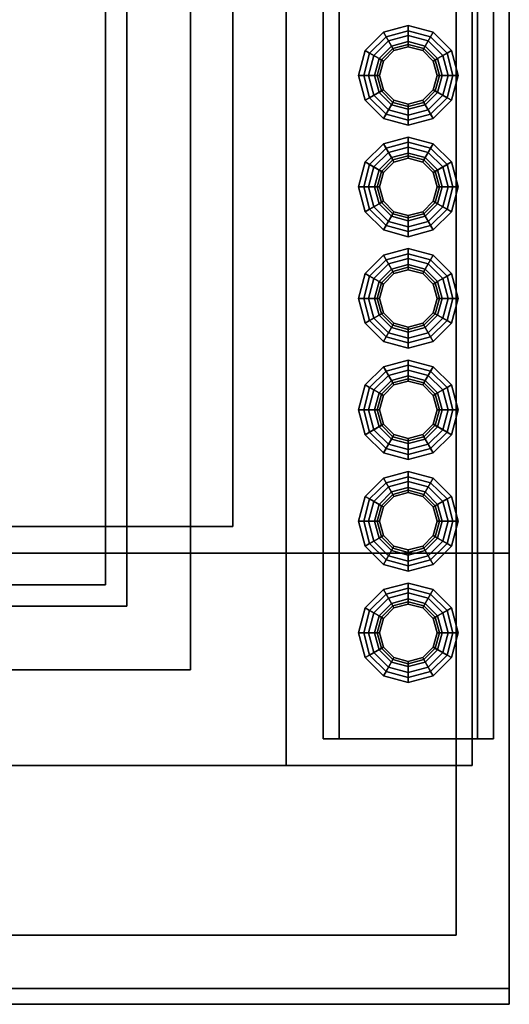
# Model space of a CAD drawing. Header units: metres. Extents: x -2 to 38, y -14 to 35.9.
# Tile 18 of 39: x 22.149 to 23.07, y 11.65 to 13.505. Entities that reach past the tile are written whole.
import ezdxf

# ---------------------------------------------------------------- set-up
doc = ezdxf.new("R2010")
doc.units = ezdxf.units.M
for name, color, linetype in [('GRANITE', 8, 'Continuous'), ('PLASTER', 8, 'Continuous'), ('SLATE', 8, 'Continuous'), ('STUCCO', 8, 'Continuous')]:
    doc.layers.add(name, color=color, linetype=linetype)

msp = doc.modelspace()

# ---------------------------------------------------------------- linework, layer by layer
at = {"layer": 'GRANITE'}
for points in [[(13, 12.1), (13, 15.4), (23, 15.4), (23, 12.1)], [(13, 12.1), (23, 12.1), (23, 15.4), (13, 15.4)]]:
    msp.add_lwpolyline(points, close=True, dxfattribs=at)
at = {"layer": 'PLASTER'}
for points in [[(13.45, 15.4), (22.55, 15.4), (22.55, 12.55), (13.45, 12.55)], [(13.69, 12.44), (13.69, 15.4), (22.31, 15.4), (22.31, 12.44)], [(13.69, 12.44), (22.31, 12.44), (22.31, 15.4), (13.69, 15.4)], [(22.55, 15.4), (18, 15.4), (18, 12.55), (22.55, 12.55)]]:
    msp.add_lwpolyline(points, close=True, dxfattribs=at)
at = {"layer": 'SLATE'}
for points in [[(18, 11.68), (23.07, 11.68), (23.07, 17), (18, 17)], [(23.07, 17), (18, 17), (18, 11.68), (23.07, 11.68)]]:
    msp.add_lwpolyline(points, close=True, dxfattribs=at)
at = {"layer": 'STUCCO'}
for points in [[(12.93, 11.68), (12.93, 15.4), (23.07, 15.4), (23.07, 11.68)], [(12.93, 11.68), (23.07, 11.68), (23.07, 15.4), (12.93, 15.4)], [(13.03, 11.78), (13.03, 15.4), (22.97, 15.4), (22.97, 11.78)], [(13.03, 11.78), (22.97, 11.78), (22.97, 15.4), (13.03, 15.4)], [(13.35, 12.1), (13.35, 15.4), (22.65, 15.4), (22.65, 12.1)], [(13.35, 12.1), (22.65, 12.1), (22.65, 15.4), (13.35, 15.4)], [(13.53, 12.28), (13.53, 15.4), (22.47, 15.4), (22.47, 12.28)], [(13.53, 12.28), (22.47, 12.28), (22.47, 15.4), (13.53, 15.4)], [(13.65, 12.4), (13.65, 15.4), (22.35, 15.4), (22.35, 12.4)], [(13.65, 12.4), (22.35, 12.4), (22.35, 15.4), (13.65, 15.4)], [(22.72, 12.15), (22.72, 15.35), (23.04, 15.35), (23.04, 12.15)], [(22.72, 12.15), (23.04, 12.15), (23.04, 15.35), (22.72, 15.35)], [(22.75, 12.15), (22.75, 15.35), (23.01, 15.35), (23.01, 12.15)], [(22.75, 12.15), (23.01, 12.15), (23.01, 15.35), (22.75, 15.35)], [(22.88, 13.4585), (22.8508, 13.4507), (22.8331, 13.4812), (22.88, 13.4938)], [(22.88, 13.4938), (22.8331, 13.4812), (22.838, 13.4727), (22.88, 13.484)], [(22.9093, 13.4507), (22.88, 13.4585), (22.88, 13.4938), (22.9269, 13.4812)], [(22.9269, 13.4812), (22.88, 13.4938), (22.88, 13.484), (22.922, 13.4727)], [(22.8508, 13.4507), (22.8293, 13.4292), (22.7988, 13.4469), (22.8331, 13.4812)], [(22.8331, 13.4812), (22.7988, 13.4469), (22.8072, 13.442), (22.838, 13.4727)], [(22.9449, 13.3625), (22.9175, 13.3351), (22.88, 13.325), (22.8425, 13.3351), (22.815, 13.3625), (22.805, 13.4), (22.815, 13.4375), (22.8425, 13.4649), (22.88, 13.475), (22.9175, 13.4649), (22.9449, 13.4375), (22.955, 13.4)], [(22.838, 13.4727), (22.8072, 13.442), (22.8293, 13.4292), (22.8508, 13.4507)], [(22.88, 13.484), (22.838, 13.4727), (22.8508, 13.4507), (22.88, 13.4585)], [(22.88, 13.475), (22.8425, 13.4649), (22.8508, 13.4507), (22.88, 13.4585)], [(22.922, 13.4727), (22.88, 13.484), (22.88, 13.4585), (22.9093, 13.4507)], [(22.9175, 13.4649), (22.88, 13.475), (22.88, 13.4585), (22.9093, 13.4507)], [(22.9307, 13.4292), (22.9093, 13.4507), (22.9269, 13.4812), (22.9612, 13.4469)], [(22.9528, 13.442), (22.922, 13.4727), (22.9093, 13.4507), (22.9307, 13.4292)], [(22.9612, 13.4469), (22.9269, 13.4812), (22.922, 13.4727), (22.9528, 13.442)], [(22.8425, 13.4649), (22.815, 13.4375), (22.8293, 13.4292), (22.8508, 13.4507)], [(22.9438, 13.4), (22.9352, 13.4319), (22.9119, 13.4552), (22.88, 13.4637), (22.8481, 13.4552), (22.8248, 13.4319), (22.8163, 13.4), (22.8248, 13.3681), (22.8481, 13.3448), (22.88, 13.3362), (22.9119, 13.3448), (22.9352, 13.3681)], [(22.853, 13.4468), (22.8332, 13.427), (22.8248, 13.4319), (22.8481, 13.4552)], [(22.8508, 13.4507), (22.8293, 13.4292), (22.8332, 13.427), (22.853, 13.4468)], [(22.88, 13.454), (22.853, 13.4468), (22.8481, 13.4552), (22.88, 13.4637)], [(22.88, 13.4585), (22.8508, 13.4507), (22.853, 13.4468), (22.88, 13.454)], [(22.907, 13.4468), (22.88, 13.454), (22.88, 13.4637), (22.9119, 13.4552)], [(22.9093, 13.4507), (22.88, 13.4585), (22.88, 13.454), (22.907, 13.4468)], [(22.9268, 13.427), (22.907, 13.4468), (22.9119, 13.4552), (22.9352, 13.4319)], [(22.9307, 13.4292), (22.9093, 13.4507), (22.907, 13.4468), (22.9268, 13.427)], [(22.9449, 13.4375), (22.9175, 13.4649), (22.9093, 13.4507), (22.9307, 13.4292)], [(22.8293, 13.4292), (22.8215, 13.4), (22.7862, 13.4), (22.7988, 13.4469)], [(22.7988, 13.4469), (22.7862, 13.4), (22.796, 13.4), (22.8072, 13.442)], [(22.8072, 13.442), (22.796, 13.4), (22.8215, 13.4), (22.8293, 13.4292)], [(22.815, 13.4375), (22.805, 13.4), (22.8215, 13.4), (22.8293, 13.4292)], [(22.8332, 13.427), (22.826, 13.4), (22.8163, 13.4), (22.8248, 13.4319)], [(22.934, 13.4), (22.9268, 13.427), (22.9352, 13.4319), (22.9438, 13.4)], [(22.9385, 13.4), (22.9307, 13.4292), (22.9612, 13.4469), (22.9737, 13.4)], [(22.964, 13.4), (22.9528, 13.442), (22.9307, 13.4292), (22.9385, 13.4)], [(22.955, 13.4), (22.9449, 13.4375), (22.9307, 13.4292), (22.9385, 13.4)], [(22.9737, 13.4), (22.9612, 13.4469), (22.9528, 13.442), (22.964, 13.4)], [(22.8293, 13.4292), (22.8215, 13.4), (22.826, 13.4), (22.8332, 13.427)], [(22.9385, 13.4), (22.9307, 13.4292), (22.9268, 13.427), (22.934, 13.4)], [(22.8215, 13.4), (22.8293, 13.3707), (22.7988, 13.3531), (22.7862, 13.4)], [(22.7862, 13.4), (22.7988, 13.3531), (22.8072, 13.358), (22.796, 13.4)], [(22.796, 13.4), (22.8072, 13.358), (22.8293, 13.3707), (22.8215, 13.4)], [(22.805, 13.4), (22.815, 13.3625), (22.8293, 13.3707), (22.8215, 13.4)], [(22.826, 13.4), (22.8332, 13.373), (22.8248, 13.3681), (22.8163, 13.4)], [(22.8215, 13.4), (22.8293, 13.3707), (22.8332, 13.373), (22.826, 13.4)], [(22.9307, 13.3707), (22.9385, 13.4), (22.934, 13.4), (22.9268, 13.373)], [(22.9268, 13.373), (22.934, 13.4), (22.9438, 13.4), (22.9352, 13.3681)], [(22.9449, 13.3625), (22.955, 13.4), (22.9385, 13.4), (22.9307, 13.3707)], [(22.9307, 13.3707), (22.9385, 13.4), (22.9737, 13.4), (22.9612, 13.3531)], [(22.9528, 13.358), (22.964, 13.4), (22.9385, 13.4), (22.9307, 13.3707)], [(22.9612, 13.3531), (22.9737, 13.4), (22.964, 13.4), (22.9528, 13.358)], [(22.8293, 13.3707), (22.8508, 13.3493), (22.8331, 13.3188), (22.7988, 13.3531)], [(22.7988, 13.3531), (22.8331, 13.3188), (22.838, 13.3272), (22.8072, 13.358)], [(22.8072, 13.358), (22.838, 13.3272), (22.8508, 13.3493), (22.8293, 13.3707)], [(22.815, 13.3625), (22.8425, 13.3351), (22.8508, 13.3493), (22.8293, 13.3707)], [(22.8332, 13.373), (22.853, 13.3532), (22.8481, 13.3448), (22.8248, 13.3681)], [(22.8293, 13.3707), (22.8508, 13.3493), (22.853, 13.3532), (22.8332, 13.373)], [(22.9093, 13.3493), (22.9307, 13.3707), (22.9268, 13.373), (22.907, 13.3532)], [(22.907, 13.3532), (22.9268, 13.373), (22.9352, 13.3681), (22.9119, 13.3448)], [(22.9175, 13.3351), (22.9449, 13.3625), (22.9307, 13.3707), (22.9093, 13.3493)], [(22.9093, 13.3493), (22.9307, 13.3707), (22.9612, 13.3531), (22.9269, 13.3188)], [(22.922, 13.3272), (22.9528, 13.358), (22.9307, 13.3707), (22.9093, 13.3493)], [(22.9269, 13.3188), (22.9612, 13.3531), (22.9528, 13.358), (22.922, 13.3272)], [(22.8508, 13.3493), (22.88, 13.3415), (22.88, 13.3063), (22.8331, 13.3188)], [(22.838, 13.3272), (22.88, 13.316), (22.88, 13.3415), (22.8508, 13.3493)], [(22.8425, 13.3351), (22.88, 13.325), (22.88, 13.3415), (22.8508, 13.3493)], [(22.853, 13.3532), (22.88, 13.346), (22.88, 13.3362), (22.8481, 13.3448)], [(22.8508, 13.3493), (22.88, 13.3415), (22.88, 13.346), (22.853, 13.3532)], [(22.88, 13.3415), (22.9093, 13.3493), (22.907, 13.3532), (22.88, 13.346)], [(22.88, 13.346), (22.907, 13.3532), (22.9119, 13.3448), (22.88, 13.3362)], [(22.88, 13.325), (22.9175, 13.3351), (22.9093, 13.3493), (22.88, 13.3415)], [(22.88, 13.3415), (22.9093, 13.3493), (22.9269, 13.3188), (22.88, 13.3063)], [(22.88, 13.316), (22.922, 13.3272), (22.9093, 13.3493), (22.88, 13.3415)], [(22.8331, 13.3188), (22.88, 13.3063), (22.88, 13.316), (22.838, 13.3272)], [(22.88, 13.3063), (22.9269, 13.3188), (22.922, 13.3272), (22.88, 13.316)], [(22.88, 13.2485), (22.8508, 13.2407), (22.8331, 13.2712), (22.88, 13.2837)], [(22.88, 13.2837), (22.8331, 13.2712), (22.838, 13.2628), (22.88, 13.274)], [(22.9093, 13.2407), (22.88, 13.2485), (22.88, 13.2837), (22.9269, 13.2712)], [(22.9269, 13.2712), (22.88, 13.2837), (22.88, 13.274), (22.922, 13.2628)], [(22.8508, 13.2407), (22.8293, 13.2193), (22.7988, 13.2369), (22.8331, 13.2712)], [(22.8331, 13.2712), (22.7988, 13.2369), (22.8072, 13.232), (22.838, 13.2628)], [(22.9449, 13.1525), (22.9175, 13.125), (22.88, 13.115), (22.8425, 13.125), (22.815, 13.1525), (22.805, 13.19), (22.815, 13.2275), (22.8425, 13.2549), (22.88, 13.265), (22.9175, 13.2549), (22.9449, 13.2275), (22.955, 13.19)], [(22.88, 13.274), (22.838, 13.2628), (22.8508, 13.2407), (22.88, 13.2485)], [(22.88, 13.265), (22.8425, 13.2549), (22.8508, 13.2407), (22.88, 13.2485)], [(22.922, 13.2628), (22.88, 13.274), (22.88, 13.2485), (22.9093, 13.2407)], [(22.9175, 13.2549), (22.88, 13.265), (22.88, 13.2485), (22.9093, 13.2407)], [(22.9307, 13.2193), (22.9093, 13.2407), (22.9269, 13.2712), (22.9612, 13.2369)], [(22.9612, 13.2369), (22.9269, 13.2712), (22.922, 13.2628), (22.9528, 13.232)], [(22.838, 13.2628), (22.8072, 13.232), (22.8293, 13.2193), (22.8508, 13.2407)], [(22.8425, 13.2549), (22.815, 13.2275), (22.8293, 13.2193), (22.8508, 13.2407)], [(22.9438, 13.19), (22.9352, 13.2219), (22.9119, 13.2452), (22.88, 13.2538), (22.8481, 13.2452), (22.8248, 13.2219), (22.8163, 13.19), (22.8248, 13.1581), (22.8481, 13.1348), (22.88, 13.1263), (22.9119, 13.1348), (22.9352, 13.1581)], [(22.853, 13.2368), (22.8332, 13.217), (22.8248, 13.2219), (22.8481, 13.2452)], [(22.88, 13.244), (22.853, 13.2368), (22.8481, 13.2452), (22.88, 13.2538)], [(22.88, 13.2485), (22.8508, 13.2407), (22.853, 13.2368), (22.88, 13.244)], [(22.907, 13.2368), (22.88, 13.244), (22.88, 13.2538), (22.9119, 13.2452)], [(22.9093, 13.2407), (22.88, 13.2485), (22.88, 13.244), (22.907, 13.2368)], [(22.9268, 13.217), (22.907, 13.2368), (22.9119, 13.2452), (22.9352, 13.2219)], [(22.9528, 13.232), (22.922, 13.2628), (22.9093, 13.2407), (22.9307, 13.2193)], [(22.9449, 13.2275), (22.9175, 13.2549), (22.9093, 13.2407), (22.9307, 13.2193)], [(22.8293, 13.2193), (22.8215, 13.19), (22.7862, 13.19), (22.7988, 13.2369)], [(22.7988, 13.2369), (22.7862, 13.19), (22.796, 13.19), (22.8072, 13.232)], [(22.8072, 13.232), (22.796, 13.19), (22.8215, 13.19), (22.8293, 13.2193)], [(22.815, 13.2275), (22.805, 13.19), (22.8215, 13.19), (22.8293, 13.2193)], [(22.8508, 13.2407), (22.8293, 13.2193), (22.8332, 13.217), (22.853, 13.2368)], [(22.9307, 13.2193), (22.9093, 13.2407), (22.907, 13.2368), (22.9268, 13.217)], [(22.9385, 13.19), (22.9307, 13.2193), (22.9612, 13.2369), (22.9737, 13.19)], [(22.964, 13.19), (22.9528, 13.232), (22.9307, 13.2193), (22.9385, 13.19)], [(22.955, 13.19), (22.9449, 13.2275), (22.9307, 13.2193), (22.9385, 13.19)], [(22.9737, 13.19), (22.9612, 13.2369), (22.9528, 13.232), (22.964, 13.19)], [(22.8332, 13.217), (22.826, 13.19), (22.8163, 13.19), (22.8248, 13.2219)], [(22.8293, 13.2193), (22.8215, 13.19), (22.826, 13.19), (22.8332, 13.217)], [(22.934, 13.19), (22.9268, 13.217), (22.9352, 13.2219), (22.9438, 13.19)], [(22.9385, 13.19), (22.9307, 13.2193), (22.9268, 13.217), (22.934, 13.19)], [(22.8215, 13.19), (22.8293, 13.1608), (22.7988, 13.1431), (22.7862, 13.19)], [(22.7862, 13.19), (22.7988, 13.1431), (22.8072, 13.148), (22.796, 13.19)], [(22.796, 13.19), (22.8072, 13.148), (22.8293, 13.1608), (22.8215, 13.19)], [(22.805, 13.19), (22.815, 13.1525), (22.8293, 13.1608), (22.8215, 13.19)], [(22.826, 13.19), (22.8332, 13.163), (22.8248, 13.1581), (22.8163, 13.19)], [(22.8215, 13.19), (22.8293, 13.1608), (22.8332, 13.163), (22.826, 13.19)], [(22.9307, 13.1608), (22.9385, 13.19), (22.934, 13.19), (22.9268, 13.163)], [(22.9268, 13.163), (22.934, 13.19), (22.9438, 13.19), (22.9352, 13.1581)], [(22.9449, 13.1525), (22.955, 13.19), (22.9385, 13.19), (22.9307, 13.1608)], [(22.9307, 13.1608), (22.9385, 13.19), (22.9737, 13.19), (22.9612, 13.1431)], [(22.9528, 13.148), (22.964, 13.19), (22.9385, 13.19), (22.9307, 13.1608)], [(22.9612, 13.1431), (22.9737, 13.19), (22.964, 13.19), (22.9528, 13.148)], [(22.8293, 13.1608), (22.8508, 13.1393), (22.8331, 13.1088), (22.7988, 13.1431)], [(22.8072, 13.148), (22.838, 13.1173), (22.8508, 13.1393), (22.8293, 13.1608)], [(22.815, 13.1525), (22.8425, 13.125), (22.8508, 13.1393), (22.8293, 13.1608)], [(22.8332, 13.163), (22.853, 13.1432), (22.8481, 13.1348), (22.8248, 13.1581)], [(22.8293, 13.1608), (22.8508, 13.1393), (22.853, 13.1432), (22.8332, 13.163)], [(22.9093, 13.1393), (22.9307, 13.1608), (22.9268, 13.163), (22.907, 13.1432)], [(22.907, 13.1432), (22.9268, 13.163), (22.9352, 13.1581), (22.9119, 13.1348)], [(22.9175, 13.125), (22.9449, 13.1525), (22.9307, 13.1608), (22.9093, 13.1393)], [(22.9093, 13.1393), (22.9307, 13.1608), (22.9612, 13.1431), (22.9269, 13.1088)], [(22.922, 13.1173), (22.9528, 13.148), (22.9307, 13.1608), (22.9093, 13.1393)], [(22.7988, 13.1431), (22.8331, 13.1088), (22.838, 13.1173), (22.8072, 13.148)], [(22.8508, 13.1393), (22.88, 13.1315), (22.88, 13.0962), (22.8331, 13.1088)], [(22.838, 13.1173), (22.88, 13.106), (22.88, 13.1315), (22.8508, 13.1393)], [(22.8425, 13.125), (22.88, 13.115), (22.88, 13.1315), (22.8508, 13.1393)], [(22.853, 13.1432), (22.88, 13.136), (22.88, 13.1263), (22.8481, 13.1348)], [(22.8508, 13.1393), (22.88, 13.1315), (22.88, 13.136), (22.853, 13.1432)], [(22.88, 13.1315), (22.9093, 13.1393), (22.907, 13.1432), (22.88, 13.136)], [(22.88, 13.136), (22.907, 13.1432), (22.9119, 13.1348), (22.88, 13.1263)], [(22.88, 13.115), (22.9175, 13.125), (22.9093, 13.1393), (22.88, 13.1315)], [(22.88, 13.1315), (22.9093, 13.1393), (22.9269, 13.1088), (22.88, 13.0962)], [(22.88, 13.106), (22.922, 13.1173), (22.9093, 13.1393), (22.88, 13.1315)], [(22.9269, 13.1088), (22.9612, 13.1431), (22.9528, 13.148), (22.922, 13.1173)], [(22.8331, 13.1088), (22.88, 13.0962), (22.88, 13.106), (22.838, 13.1173)], [(22.88, 13.0962), (22.9269, 13.1088), (22.922, 13.1173), (22.88, 13.106)], [(22.8508, 13.0307), (22.8293, 13.0092), (22.7988, 13.0269), (22.8331, 13.0612)], [(22.8331, 13.0612), (22.7988, 13.0269), (22.8072, 13.022), (22.838, 13.0527)], [(22.88, 13.0385), (22.8508, 13.0307), (22.8331, 13.0612), (22.88, 13.0738)], [(22.88, 13.0738), (22.8331, 13.0612), (22.838, 13.0527), (22.88, 13.064)], [(22.88, 13.064), (22.838, 13.0527), (22.8508, 13.0307), (22.88, 13.0385)], [(22.9093, 13.0307), (22.88, 13.0385), (22.88, 13.0738), (22.9269, 13.0612)], [(22.9269, 13.0612), (22.88, 13.0738), (22.88, 13.064), (22.922, 13.0527)], [(22.922, 13.0527), (22.88, 13.064), (22.88, 13.0385), (22.9093, 13.0307)], [(22.9307, 13.0092), (22.9093, 13.0307), (22.9269, 13.0612), (22.9612, 13.0269)], [(22.9612, 13.0269), (22.9269, 13.0612), (22.922, 13.0527), (22.9528, 13.022)], [(22.9449, 12.9425), (22.9175, 12.9151), (22.88, 12.905), (22.8425, 12.9151), (22.815, 12.9425), (22.805, 12.98), (22.815, 13.0175), (22.8425, 13.045), (22.88, 13.055), (22.9175, 13.045), (22.9449, 13.0175), (22.955, 12.98)], [(22.838, 13.0527), (22.8072, 13.022), (22.8293, 13.0092), (22.8508, 13.0307)], [(22.8425, 13.045), (22.815, 13.0175), (22.8293, 13.0092), (22.8508, 13.0307)], [(22.9438, 12.98), (22.9352, 13.0119), (22.9119, 13.0352), (22.88, 13.0437), (22.8481, 13.0352), (22.8248, 13.0119), (22.8163, 12.98), (22.8248, 12.9481), (22.8481, 12.9248), (22.88, 12.9162), (22.9119, 12.9248), (22.9352, 12.9481)], [(22.88, 13.055), (22.8425, 13.045), (22.8508, 13.0307), (22.88, 13.0385)], [(22.88, 13.034), (22.853, 13.0268), (22.8481, 13.0352), (22.88, 13.0437)], [(22.9175, 13.045), (22.88, 13.055), (22.88, 13.0385), (22.9093, 13.0307)], [(22.907, 13.0268), (22.88, 13.034), (22.88, 13.0437), (22.9119, 13.0352)], [(22.9528, 13.022), (22.922, 13.0527), (22.9093, 13.0307), (22.9307, 13.0092)], [(22.9449, 13.0175), (22.9175, 13.045), (22.9093, 13.0307), (22.9307, 13.0092)], [(22.8293, 13.0092), (22.8215, 12.98), (22.7862, 12.98), (22.7988, 13.0269)], [(22.7988, 13.0269), (22.7862, 12.98), (22.796, 12.98), (22.8072, 13.022)], [(22.853, 13.0268), (22.8332, 13.007), (22.8248, 13.0119), (22.8481, 13.0352)], [(22.8508, 13.0307), (22.8293, 13.0092), (22.8332, 13.007), (22.853, 13.0268)], [(22.88, 13.0385), (22.8508, 13.0307), (22.853, 13.0268), (22.88, 13.034)], [(22.9093, 13.0307), (22.88, 13.0385), (22.88, 13.034), (22.907, 13.0268)], [(22.9268, 13.007), (22.907, 13.0268), (22.9119, 13.0352), (22.9352, 13.0119)], [(22.9307, 13.0092), (22.9093, 13.0307), (22.907, 13.0268), (22.9268, 13.007)], [(22.9385, 12.98), (22.9307, 13.0092), (22.9612, 13.0269), (22.9737, 12.98)], [(22.9737, 12.98), (22.9612, 13.0269), (22.9528, 13.022), (22.964, 12.98)], [(22.8072, 13.022), (22.796, 12.98), (22.8215, 12.98), (22.8293, 13.0092)], [(22.815, 13.0175), (22.805, 12.98), (22.8215, 12.98), (22.8293, 13.0092)], [(22.8332, 13.007), (22.826, 12.98), (22.8163, 12.98), (22.8248, 13.0119)], [(22.8293, 13.0092), (22.8215, 12.98), (22.826, 12.98), (22.8332, 13.007)], [(22.934, 12.98), (22.9268, 13.007), (22.9352, 13.0119), (22.9438, 12.98)], [(22.9385, 12.98), (22.9307, 13.0092), (22.9268, 13.007), (22.934, 12.98)], [(22.964, 12.98), (22.9528, 13.022), (22.9307, 13.0092), (22.9385, 12.98)], [(22.955, 12.98), (22.9449, 13.0175), (22.9307, 13.0092), (22.9385, 12.98)], [(22.8215, 12.98), (22.8293, 12.9507), (22.7988, 12.9331), (22.7862, 12.98)], [(22.7862, 12.98), (22.7988, 12.9331), (22.8072, 12.938), (22.796, 12.98)], [(22.796, 12.98), (22.8072, 12.938), (22.8293, 12.9507), (22.8215, 12.98)], [(22.805, 12.98), (22.815, 12.9425), (22.8293, 12.9507), (22.8215, 12.98)], [(22.826, 12.98), (22.8332, 12.953), (22.8248, 12.9481), (22.8163, 12.98)], [(22.8215, 12.98), (22.8293, 12.9507), (22.8332, 12.953), (22.826, 12.98)], [(22.9307, 12.9507), (22.9385, 12.98), (22.934, 12.98), (22.9268, 12.953)], [(22.9268, 12.953), (22.934, 12.98), (22.9438, 12.98), (22.9352, 12.9481)], [(22.9449, 12.9425), (22.955, 12.98), (22.9385, 12.98), (22.9307, 12.9507)], [(22.9307, 12.9507), (22.9385, 12.98), (22.9737, 12.98), (22.9612, 12.9331)], [(22.9528, 12.938), (22.964, 12.98), (22.9385, 12.98), (22.9307, 12.9507)], [(22.9612, 12.9331), (22.9737, 12.98), (22.964, 12.98), (22.9528, 12.938)], [(22.8293, 12.9507), (22.8508, 12.9293), (22.8331, 12.8988), (22.7988, 12.9331)], [(22.8072, 12.938), (22.838, 12.9072), (22.8508, 12.9293), (22.8293, 12.9507)], [(22.815, 12.9425), (22.8425, 12.9151), (22.8508, 12.9293), (22.8293, 12.9507)], [(22.8332, 12.953), (22.853, 12.9332), (22.8481, 12.9248), (22.8248, 12.9481)], [(22.8293, 12.9507), (22.8508, 12.9293), (22.853, 12.9332), (22.8332, 12.953)], [(22.9093, 12.9293), (22.9307, 12.9507), (22.9268, 12.953), (22.907, 12.9332)], [(22.907, 12.9332), (22.9268, 12.953), (22.9352, 12.9481), (22.9119, 12.9248)], [(22.9175, 12.9151), (22.9449, 12.9425), (22.9307, 12.9507), (22.9093, 12.9293)], [(22.9093, 12.9293), (22.9307, 12.9507), (22.9612, 12.9331), (22.9269, 12.8988)], [(22.922, 12.9072), (22.9528, 12.938), (22.9307, 12.9507), (22.9093, 12.9293)], [(22.7988, 12.9331), (22.8331, 12.8988), (22.838, 12.9072), (22.8072, 12.938)], [(22.853, 12.9332), (22.88, 12.926), (22.88, 12.9162), (22.8481, 12.9248)], [(22.8508, 12.9293), (22.88, 12.9215), (22.88, 12.926), (22.853, 12.9332)], [(22.88, 12.9215), (22.9093, 12.9293), (22.907, 12.9332), (22.88, 12.926)], [(22.88, 12.926), (22.907, 12.9332), (22.9119, 12.9248), (22.88, 12.9162)], [(22.9269, 12.8988), (22.9612, 12.9331), (22.9528, 12.938), (22.922, 12.9072)], [(22.8508, 12.9293), (22.88, 12.9215), (22.88, 12.8863), (22.8331, 12.8988)], [(22.838, 12.9072), (22.88, 12.896), (22.88, 12.9215), (22.8508, 12.9293)], [(22.8425, 12.9151), (22.88, 12.905), (22.88, 12.9215), (22.8508, 12.9293)], [(22.88, 12.905), (22.9175, 12.9151), (22.9093, 12.9293), (22.88, 12.9215)], [(22.88, 12.9215), (22.9093, 12.9293), (22.9269, 12.8988), (22.88, 12.8863)], [(22.88, 12.896), (22.922, 12.9072), (22.9093, 12.9293), (22.88, 12.9215)], [(22.8331, 12.8988), (22.88, 12.8863), (22.88, 12.896), (22.838, 12.9072)], [(22.88, 12.8863), (22.9269, 12.8988), (22.922, 12.9072), (22.88, 12.896)], [(22.88, 12.8285), (22.8508, 12.8207), (22.8331, 12.8512), (22.88, 12.8637)], [(22.88, 12.8637), (22.8331, 12.8512), (22.838, 12.8428), (22.88, 12.854)], [(22.9093, 12.8207), (22.88, 12.8285), (22.88, 12.8637), (22.9269, 12.8512)], [(22.9269, 12.8512), (22.88, 12.8637), (22.88, 12.854), (22.922, 12.8428)], [(22.8508, 12.8207), (22.8293, 12.7993), (22.7988, 12.8169), (22.8331, 12.8512)], [(22.8331, 12.8512), (22.7988, 12.8169), (22.8072, 12.812), (22.838, 12.8428)], [(22.9449, 12.7325), (22.9175, 12.705), (22.88, 12.695), (22.8425, 12.705), (22.815, 12.7325), (22.805, 12.77), (22.815, 12.8075), (22.8425, 12.8349), (22.88, 12.845), (22.9175, 12.8349), (22.9449, 12.8075), (22.955, 12.77)], [(22.838, 12.8428), (22.8072, 12.812), (22.8293, 12.7993), (22.8508, 12.8207)], [(22.88, 12.854), (22.838, 12.8428), (22.8508, 12.8207), (22.88, 12.8285)], [(22.88, 12.845), (22.8425, 12.8349), (22.8508, 12.8207), (22.88, 12.8285)], [(22.922, 12.8428), (22.88, 12.854), (22.88, 12.8285), (22.9093, 12.8207)], [(22.9175, 12.8349), (22.88, 12.845), (22.88, 12.8285), (22.9093, 12.8207)], [(22.9307, 12.7993), (22.9093, 12.8207), (22.9269, 12.8512), (22.9612, 12.8169)], [(22.9528, 12.812), (22.922, 12.8428), (22.9093, 12.8207), (22.9307, 12.7993)], [(22.9612, 12.8169), (22.9269, 12.8512), (22.922, 12.8428), (22.9528, 12.812)], [(22.8425, 12.8349), (22.815, 12.8075), (22.8293, 12.7993), (22.8508, 12.8207)], [(22.9438, 12.77), (22.9352, 12.8019), (22.9119, 12.8252), (22.88, 12.8338), (22.8481, 12.8252), (22.8248, 12.8019), (22.8163, 12.77), (22.8248, 12.7381), (22.8481, 12.7148), (22.88, 12.7063), (22.9119, 12.7148), (22.9352, 12.7381)], [(22.853, 12.8168), (22.8332, 12.797), (22.8248, 12.8019), (22.8481, 12.8252)], [(22.8508, 12.8207), (22.8293, 12.7993), (22.8332, 12.797), (22.853, 12.8168)], [(22.88, 12.824), (22.853, 12.8168), (22.8481, 12.8252), (22.88, 12.8338)], [(22.88, 12.8285), (22.8508, 12.8207), (22.853, 12.8168), (22.88, 12.824)], [(22.907, 12.8168), (22.88, 12.824), (22.88, 12.8338), (22.9119, 12.8252)], [(22.9093, 12.8207), (22.88, 12.8285), (22.88, 12.824), (22.907, 12.8168)], [(22.9268, 12.797), (22.907, 12.8168), (22.9119, 12.8252), (22.9352, 12.8019)], [(22.9307, 12.7993), (22.9093, 12.8207), (22.907, 12.8168), (22.9268, 12.797)], [(22.9449, 12.8075), (22.9175, 12.8349), (22.9093, 12.8207), (22.9307, 12.7993)], [(22.8293, 12.7993), (22.8215, 12.77), (22.7862, 12.77), (22.7988, 12.8169)], [(22.7988, 12.8169), (22.7862, 12.77), (22.796, 12.77), (22.8072, 12.812)], [(22.8072, 12.812), (22.796, 12.77), (22.8215, 12.77), (22.8293, 12.7993)], [(22.815, 12.8075), (22.805, 12.77), (22.8215, 12.77), (22.8293, 12.7993)], [(22.8332, 12.797), (22.826, 12.77), (22.8163, 12.77), (22.8248, 12.8019)], [(22.934, 12.77), (22.9268, 12.797), (22.9352, 12.8019), (22.9438, 12.77)], [(22.9385, 12.77), (22.9307, 12.7993), (22.9612, 12.8169), (22.9737, 12.77)], [(22.964, 12.77), (22.9528, 12.812), (22.9307, 12.7993), (22.9385, 12.77)], [(22.955, 12.77), (22.9449, 12.8075), (22.9307, 12.7993), (22.9385, 12.77)], [(22.9737, 12.77), (22.9612, 12.8169), (22.9528, 12.812), (22.964, 12.77)], [(22.8293, 12.7993), (22.8215, 12.77), (22.826, 12.77), (22.8332, 12.797)], [(22.9385, 12.77), (22.9307, 12.7993), (22.9268, 12.797), (22.934, 12.77)], [(22.8215, 12.77), (22.8293, 12.7408), (22.7988, 12.7231), (22.7862, 12.77)], [(22.7862, 12.77), (22.7988, 12.7231), (22.8072, 12.728), (22.796, 12.77)], [(22.796, 12.77), (22.8072, 12.728), (22.8293, 12.7408), (22.8215, 12.77)], [(22.805, 12.77), (22.815, 12.7325), (22.8293, 12.7408), (22.8215, 12.77)], [(22.826, 12.77), (22.8332, 12.743), (22.8248, 12.7381), (22.8163, 12.77)], [(22.8215, 12.77), (22.8293, 12.7408), (22.8332, 12.743), (22.826, 12.77)], [(22.9307, 12.7408), (22.9385, 12.77), (22.934, 12.77), (22.9268, 12.743)], [(22.9268, 12.743), (22.934, 12.77), (22.9438, 12.77), (22.9352, 12.7381)], [(22.9449, 12.7325), (22.955, 12.77), (22.9385, 12.77), (22.9307, 12.7408)], [(22.9307, 12.7408), (22.9385, 12.77), (22.9737, 12.77), (22.9612, 12.7231)], [(22.9528, 12.728), (22.964, 12.77), (22.9385, 12.77), (22.9307, 12.7408)], [(22.9612, 12.7231), (22.9737, 12.77), (22.964, 12.77), (22.9528, 12.728)], [(22.8293, 12.7408), (22.8508, 12.7193), (22.8331, 12.6888), (22.7988, 12.7231)], [(22.7988, 12.7231), (22.8331, 12.6888), (22.838, 12.6973), (22.8072, 12.728)], [(22.8072, 12.728), (22.838, 12.6973), (22.8508, 12.7193), (22.8293, 12.7408)], [(22.815, 12.7325), (22.8425, 12.705), (22.8508, 12.7193), (22.8293, 12.7408)], [(22.8332, 12.743), (22.853, 12.7232), (22.8481, 12.7148), (22.8248, 12.7381)], [(22.8293, 12.7408), (22.8508, 12.7193), (22.853, 12.7232), (22.8332, 12.743)], [(22.9093, 12.7193), (22.9307, 12.7408), (22.9268, 12.743), (22.907, 12.7232)], [(22.907, 12.7232), (22.9268, 12.743), (22.9352, 12.7381), (22.9119, 12.7148)], [(22.9175, 12.705), (22.9449, 12.7325), (22.9307, 12.7408), (22.9093, 12.7193)], [(22.9093, 12.7193), (22.9307, 12.7408), (22.9612, 12.7231), (22.9269, 12.6888)], [(22.922, 12.6973), (22.9528, 12.728), (22.9307, 12.7408), (22.9093, 12.7193)], [(22.9269, 12.6888), (22.9612, 12.7231), (22.9528, 12.728), (22.922, 12.6973)], [(22.8508, 12.7193), (22.88, 12.7115), (22.88, 12.6762), (22.8331, 12.6888)], [(22.838, 12.6973), (22.88, 12.686), (22.88, 12.7115), (22.8508, 12.7193)], [(22.8425, 12.705), (22.88, 12.695), (22.88, 12.7115), (22.8508, 12.7193)], [(22.853, 12.7232), (22.88, 12.716), (22.88, 12.7063), (22.8481, 12.7148)], [(22.8508, 12.7193), (22.88, 12.7115), (22.88, 12.716), (22.853, 12.7232)], [(22.88, 12.7115), (22.9093, 12.7193), (22.907, 12.7232), (22.88, 12.716)], [(22.88, 12.716), (22.907, 12.7232), (22.9119, 12.7148), (22.88, 12.7063)], [(22.88, 12.695), (22.9175, 12.705), (22.9093, 12.7193), (22.88, 12.7115)], [(22.88, 12.7115), (22.9093, 12.7193), (22.9269, 12.6888), (22.88, 12.6762)], [(22.88, 12.686), (22.922, 12.6973), (22.9093, 12.7193), (22.88, 12.7115)], [(22.8331, 12.6888), (22.88, 12.6762), (22.88, 12.686), (22.838, 12.6973)], [(22.88, 12.6762), (22.9269, 12.6888), (22.922, 12.6973), (22.88, 12.686)], [(22.88, 12.6185), (22.8508, 12.6107), (22.8331, 12.6412), (22.88, 12.6538)], [(22.88, 12.6538), (22.8331, 12.6412), (22.838, 12.6327), (22.88, 12.644)], [(22.9093, 12.6107), (22.88, 12.6185), (22.88, 12.6538), (22.9269, 12.6412)], [(22.9269, 12.6412), (22.88, 12.6538), (22.88, 12.644), (22.922, 12.6327)], [(22.8508, 12.6107), (22.8293, 12.5892), (22.7988, 12.6069), (22.8331, 12.6412)], [(22.8331, 12.6412), (22.7988, 12.6069), (22.8072, 12.602), (22.838, 12.6327)], [(22.9449, 12.5225), (22.9175, 12.4951), (22.88, 12.485), (22.8425, 12.4951), (22.815, 12.5225), (22.805, 12.56), (22.815, 12.5975), (22.8425, 12.625), (22.88, 12.635), (22.9175, 12.625), (22.9449, 12.5975), (22.955, 12.56)], [(22.838, 12.6327), (22.8072, 12.602), (22.8293, 12.5892), (22.8508, 12.6107)], [(22.88, 12.644), (22.838, 12.6327), (22.8508, 12.6107), (22.88, 12.6185)], [(22.88, 12.635), (22.8425, 12.625), (22.8508, 12.6107), (22.88, 12.6185)], [(22.922, 12.6327), (22.88, 12.644), (22.88, 12.6185), (22.9093, 12.6107)], [(22.9175, 12.625), (22.88, 12.635), (22.88, 12.6185), (22.9093, 12.6107)], [(22.9307, 12.5892), (22.9093, 12.6107), (22.9269, 12.6412), (22.9612, 12.6069)], [(22.9528, 12.602), (22.922, 12.6327), (22.9093, 12.6107), (22.9307, 12.5892)], [(22.9612, 12.6069), (22.9269, 12.6412), (22.922, 12.6327), (22.9528, 12.602)], [(22.8425, 12.625), (22.815, 12.5975), (22.8293, 12.5892), (22.8508, 12.6107)], [(22.9438, 12.56), (22.9352, 12.5919), (22.9119, 12.6152), (22.88, 12.6237), (22.8481, 12.6152), (22.8248, 12.5919), (22.8163, 12.56), (22.8248, 12.5281), (22.8481, 12.5048), (22.88, 12.4962), (22.9119, 12.5048), (22.9352, 12.5281)], [(22.853, 12.6068), (22.8332, 12.587), (22.8248, 12.5919), (22.8481, 12.6152)], [(22.88, 12.614), (22.853, 12.6068), (22.8481, 12.6152), (22.88, 12.6237)], [(22.88, 12.6185), (22.8508, 12.6107), (22.853, 12.6068), (22.88, 12.614)], [(22.907, 12.6068), (22.88, 12.614), (22.88, 12.6237), (22.9119, 12.6152)], [(22.9093, 12.6107), (22.88, 12.6185), (22.88, 12.614), (22.907, 12.6068)], [(22.9268, 12.587), (22.907, 12.6068), (22.9119, 12.6152), (22.9352, 12.5919)], [(22.9449, 12.5975), (22.9175, 12.625), (22.9093, 12.6107), (22.9307, 12.5892)], [(22.8293, 12.5892), (22.8215, 12.56), (22.7862, 12.56), (22.7988, 12.6069)], [(22.7988, 12.6069), (22.7862, 12.56), (22.796, 12.56), (22.8072, 12.602)], [(22.8072, 12.602), (22.796, 12.56), (22.8215, 12.56), (22.8293, 12.5892)], [(22.815, 12.5975), (22.805, 12.56), (22.8215, 12.56), (22.8293, 12.5892)], [(22.8508, 12.6107), (22.8293, 12.5892), (22.8332, 12.587), (22.853, 12.6068)], [(22.9307, 12.5892), (22.9093, 12.6107), (22.907, 12.6068), (22.9268, 12.587)], [(22.9385, 12.56), (22.9307, 12.5892), (22.9612, 12.6069), (22.9737, 12.56)], [(22.964, 12.56), (22.9528, 12.602), (22.9307, 12.5892), (22.9385, 12.56)], [(22.955, 12.56), (22.9449, 12.5975), (22.9307, 12.5892), (22.9385, 12.56)], [(22.9737, 12.56), (22.9612, 12.6069), (22.9528, 12.602), (22.964, 12.56)], [(22.8332, 12.587), (22.826, 12.56), (22.8163, 12.56), (22.8248, 12.5919)], [(22.8293, 12.5892), (22.8215, 12.56), (22.826, 12.56), (22.8332, 12.587)], [(22.934, 12.56), (22.9268, 12.587), (22.9352, 12.5919), (22.9438, 12.56)], [(22.9385, 12.56), (22.9307, 12.5892), (22.9268, 12.587), (22.934, 12.56)], [(22.8215, 12.56), (22.8293, 12.5307), (22.7988, 12.5131), (22.7862, 12.56)], [(22.7862, 12.56), (22.7988, 12.5131), (22.8072, 12.518), (22.796, 12.56)], [(22.796, 12.56), (22.8072, 12.518), (22.8293, 12.5307), (22.8215, 12.56)], [(22.805, 12.56), (22.815, 12.5225), (22.8293, 12.5307), (22.8215, 12.56)], [(22.826, 12.56), (22.8332, 12.533), (22.8248, 12.5281), (22.8163, 12.56)], [(22.8215, 12.56), (22.8293, 12.5307), (22.8332, 12.533), (22.826, 12.56)], [(22.9307, 12.5307), (22.9385, 12.56), (22.934, 12.56), (22.9268, 12.533)], [(22.9268, 12.533), (22.934, 12.56), (22.9438, 12.56), (22.9352, 12.5281)], [(22.9449, 12.5225), (22.955, 12.56), (22.9385, 12.56), (22.9307, 12.5307)], [(22.9307, 12.5307), (22.9385, 12.56), (22.9737, 12.56), (22.9612, 12.5131)], [(22.9528, 12.518), (22.964, 12.56), (22.9385, 12.56), (22.9307, 12.5307)], [(22.9612, 12.5131), (22.9737, 12.56), (22.964, 12.56), (22.9528, 12.518)], [(22.8293, 12.5307), (22.8508, 12.5093), (22.8331, 12.4788), (22.7988, 12.5131)], [(22.8072, 12.518), (22.838, 12.4872), (22.8508, 12.5093), (22.8293, 12.5307)], [(22.815, 12.5225), (22.8425, 12.4951), (22.8508, 12.5093), (22.8293, 12.5307)], [(22.8332, 12.533), (22.853, 12.5132), (22.8481, 12.5048), (22.8248, 12.5281)], [(22.8293, 12.5307), (22.8508, 12.5093), (22.853, 12.5132), (22.8332, 12.533)], [(22.9093, 12.5093), (22.9307, 12.5307), (22.9268, 12.533), (22.907, 12.5132)], [(22.907, 12.5132), (22.9268, 12.533), (22.9352, 12.5281), (22.9119, 12.5048)], [(22.9175, 12.4951), (22.9449, 12.5225), (22.9307, 12.5307), (22.9093, 12.5093)], [(22.9093, 12.5093), (22.9307, 12.5307), (22.9612, 12.5131), (22.9269, 12.4788)], [(22.922, 12.4872), (22.9528, 12.518), (22.9307, 12.5307), (22.9093, 12.5093)], [(22.7988, 12.5131), (22.8331, 12.4788), (22.838, 12.4872), (22.8072, 12.518)], [(22.8508, 12.5093), (22.88, 12.5015), (22.88, 12.4663), (22.8331, 12.4788)], [(22.838, 12.4872), (22.88, 12.476), (22.88, 12.5015), (22.8508, 12.5093)], [(22.8425, 12.4951), (22.88, 12.485), (22.88, 12.5015), (22.8508, 12.5093)], [(22.853, 12.5132), (22.88, 12.506), (22.88, 12.4962), (22.8481, 12.5048)], [(22.8508, 12.5093), (22.88, 12.5015), (22.88, 12.506), (22.853, 12.5132)], [(22.88, 12.5015), (22.9093, 12.5093), (22.907, 12.5132), (22.88, 12.506)], [(22.88, 12.506), (22.907, 12.5132), (22.9119, 12.5048), (22.88, 12.4962)], [(22.88, 12.485), (22.9175, 12.4951), (22.9093, 12.5093), (22.88, 12.5015)], [(22.88, 12.5015), (22.9093, 12.5093), (22.9269, 12.4788), (22.88, 12.4663)], [(22.88, 12.476), (22.922, 12.4872), (22.9093, 12.5093), (22.88, 12.5015)], [(22.9269, 12.4788), (22.9612, 12.5131), (22.9528, 12.518), (22.922, 12.4872)], [(23.07, 11.65), (18, 11.65), (18, 12.5), (23.07, 12.5)], [(18, 11.65), (23.07, 11.65), (23.07, 12.5), (18, 12.5)], [(22.8331, 12.4788), (22.88, 12.4663), (22.88, 12.476), (22.838, 12.4872)], [(22.88, 12.4663), (22.9269, 12.4788), (22.922, 12.4872), (22.88, 12.476)], [(22.8508, 12.4007), (22.8293, 12.3793), (22.7988, 12.3969), (22.8331, 12.4312)], [(22.8331, 12.4312), (22.7988, 12.3969), (22.8072, 12.392), (22.838, 12.4228)], [(22.88, 12.4085), (22.8508, 12.4007), (22.8331, 12.4312), (22.88, 12.4437)], [(22.88, 12.4437), (22.8331, 12.4312), (22.838, 12.4228), (22.88, 12.434)], [(22.88, 12.434), (22.838, 12.4228), (22.8508, 12.4007), (22.88, 12.4085)], [(22.9093, 12.4007), (22.88, 12.4085), (22.88, 12.4437), (22.9269, 12.4312)], [(22.9269, 12.4312), (22.88, 12.4437), (22.88, 12.434), (22.922, 12.4228)], [(22.922, 12.4228), (22.88, 12.434), (22.88, 12.4085), (22.9093, 12.4007)], [(22.9307, 12.3793), (22.9093, 12.4007), (22.9269, 12.4312), (22.9612, 12.3969)], [(22.9612, 12.3969), (22.9269, 12.4312), (22.922, 12.4228), (22.9528, 12.392)], [(22.9449, 12.3125), (22.9175, 12.2851), (22.88, 12.275), (22.8425, 12.2851), (22.815, 12.3125), (22.805, 12.35), (22.815, 12.3875), (22.8425, 12.4149), (22.88, 12.425), (22.9175, 12.4149), (22.9449, 12.3875), (22.955, 12.35)], [(22.838, 12.4228), (22.8072, 12.392), (22.8293, 12.3793), (22.8508, 12.4007)], [(22.8425, 12.4149), (22.815, 12.3875), (22.8293, 12.3793), (22.8508, 12.4007)], [(22.9438, 12.35), (22.9352, 12.3819), (22.9119, 12.4052), (22.88, 12.4138), (22.8481, 12.4052), (22.8248, 12.3819), (22.8163, 12.35), (22.8248, 12.3181), (22.8481, 12.2948), (22.88, 12.2863), (22.9119, 12.2948), (22.9352, 12.3181)], [(22.88, 12.425), (22.8425, 12.4149), (22.8508, 12.4007), (22.88, 12.4085)], [(22.88, 12.404), (22.853, 12.3968), (22.8481, 12.4052), (22.88, 12.4138)], [(22.9175, 12.4149), (22.88, 12.425), (22.88, 12.4085), (22.9093, 12.4007)], [(22.907, 12.3968), (22.88, 12.404), (22.88, 12.4138), (22.9119, 12.4052)], [(22.9528, 12.392), (22.922, 12.4228), (22.9093, 12.4007), (22.9307, 12.3793)], [(22.9449, 12.3875), (22.9175, 12.4149), (22.9093, 12.4007), (22.9307, 12.3793)], [(22.8293, 12.3793), (22.8215, 12.35), (22.7862, 12.35), (22.7988, 12.3969)], [(22.7988, 12.3969), (22.7862, 12.35), (22.796, 12.35), (22.8072, 12.392)], [(22.8072, 12.392), (22.796, 12.35), (22.8215, 12.35), (22.8293, 12.3793)], [(22.853, 12.3968), (22.8332, 12.377), (22.8248, 12.3819), (22.8481, 12.4052)], [(22.8508, 12.4007), (22.8293, 12.3793), (22.8332, 12.377), (22.853, 12.3968)], [(22.88, 12.4085), (22.8508, 12.4007), (22.853, 12.3968), (22.88, 12.404)], [(22.9093, 12.4007), (22.88, 12.4085), (22.88, 12.404), (22.907, 12.3968)], [(22.9268, 12.377), (22.907, 12.3968), (22.9119, 12.4052), (22.9352, 12.3819)], [(22.9307, 12.3793), (22.9093, 12.4007), (22.907, 12.3968), (22.9268, 12.377)], [(22.9385, 12.35), (22.9307, 12.3793), (22.9612, 12.3969), (22.9737, 12.35)], [(22.964, 12.35), (22.9528, 12.392), (22.9307, 12.3793), (22.9385, 12.35)], [(22.9737, 12.35), (22.9612, 12.3969), (22.9528, 12.392), (22.964, 12.35)], [(22.815, 12.3875), (22.805, 12.35), (22.8215, 12.35), (22.8293, 12.3793)], [(22.8332, 12.377), (22.826, 12.35), (22.8163, 12.35), (22.8248, 12.3819)], [(22.8293, 12.3793), (22.8215, 12.35), (22.826, 12.35), (22.8332, 12.377)], [(22.934, 12.35), (22.9268, 12.377), (22.9352, 12.3819), (22.9438, 12.35)], [(22.9385, 12.35), (22.9307, 12.3793), (22.9268, 12.377), (22.934, 12.35)], [(22.955, 12.35), (22.9449, 12.3875), (22.9307, 12.3793), (22.9385, 12.35)], [(22.8215, 12.35), (22.8293, 12.3208), (22.7988, 12.3031), (22.7862, 12.35)], [(22.7862, 12.35), (22.7988, 12.3031), (22.8072, 12.308), (22.796, 12.35)], [(22.796, 12.35), (22.8072, 12.308), (22.8293, 12.3208), (22.8215, 12.35)], [(22.805, 12.35), (22.815, 12.3125), (22.8293, 12.3208), (22.8215, 12.35)], [(22.826, 12.35), (22.8332, 12.323), (22.8248, 12.3181), (22.8163, 12.35)], [(22.8215, 12.35), (22.8293, 12.3208), (22.8332, 12.323), (22.826, 12.35)], [(22.9307, 12.3208), (22.9385, 12.35), (22.934, 12.35), (22.9268, 12.323)], [(22.9268, 12.323), (22.934, 12.35), (22.9438, 12.35), (22.9352, 12.3181)], [(22.9449, 12.3125), (22.955, 12.35), (22.9385, 12.35), (22.9307, 12.3208)], [(22.9307, 12.3208), (22.9385, 12.35), (22.9737, 12.35), (22.9612, 12.3031)], [(22.9528, 12.308), (22.964, 12.35), (22.9385, 12.35), (22.9307, 12.3208)], [(22.9612, 12.3031), (22.9737, 12.35), (22.964, 12.35), (22.9528, 12.308)], [(22.8293, 12.3208), (22.8508, 12.2993), (22.8331, 12.2688), (22.7988, 12.3031)], [(22.8072, 12.308), (22.838, 12.2773), (22.8508, 12.2993), (22.8293, 12.3208)], [(22.815, 12.3125), (22.8425, 12.2851), (22.8508, 12.2993), (22.8293, 12.3208)], [(22.8332, 12.323), (22.853, 12.3032), (22.8481, 12.2948), (22.8248, 12.3181)], [(22.8293, 12.3208), (22.8508, 12.2993), (22.853, 12.3032), (22.8332, 12.323)], [(22.9093, 12.2993), (22.9307, 12.3208), (22.9268, 12.323), (22.907, 12.3032)], [(22.907, 12.3032), (22.9268, 12.323), (22.9352, 12.3181), (22.9119, 12.2948)], [(22.9175, 12.2851), (22.9449, 12.3125), (22.9307, 12.3208), (22.9093, 12.2993)], [(22.9093, 12.2993), (22.9307, 12.3208), (22.9612, 12.3031), (22.9269, 12.2688)], [(22.922, 12.2773), (22.9528, 12.308), (22.9307, 12.3208), (22.9093, 12.2993)], [(22.7988, 12.3031), (22.8331, 12.2688), (22.838, 12.2773), (22.8072, 12.308)], [(22.8508, 12.2993), (22.88, 12.2915), (22.88, 12.2562), (22.8331, 12.2688)], [(22.838, 12.2773), (22.88, 12.266), (22.88, 12.2915), (22.8508, 12.2993)], [(22.8425, 12.2851), (22.88, 12.275), (22.88, 12.2915), (22.8508, 12.2993)], [(22.853, 12.3032), (22.88, 12.296), (22.88, 12.2863), (22.8481, 12.2948)], [(22.8508, 12.2993), (22.88, 12.2915), (22.88, 12.296), (22.853, 12.3032)], [(22.88, 12.2915), (22.9093, 12.2993), (22.907, 12.3032), (22.88, 12.296)], [(22.88, 12.296), (22.907, 12.3032), (22.9119, 12.2948), (22.88, 12.2863)], [(22.88, 12.275), (22.9175, 12.2851), (22.9093, 12.2993), (22.88, 12.2915)], [(22.88, 12.2915), (22.9093, 12.2993), (22.9269, 12.2688), (22.88, 12.2562)], [(22.88, 12.266), (22.922, 12.2773), (22.9093, 12.2993), (22.88, 12.2915)], [(22.9269, 12.2688), (22.9612, 12.3031), (22.9528, 12.308), (22.922, 12.2773)], [(22.8331, 12.2688), (22.88, 12.2562), (22.88, 12.266), (22.838, 12.2773)], [(22.88, 12.2562), (22.9269, 12.2688), (22.922, 12.2773), (22.88, 12.266)]]:
    msp.add_lwpolyline(points, close=True, dxfattribs=at)

doc.saveas('drawing.dxf')
